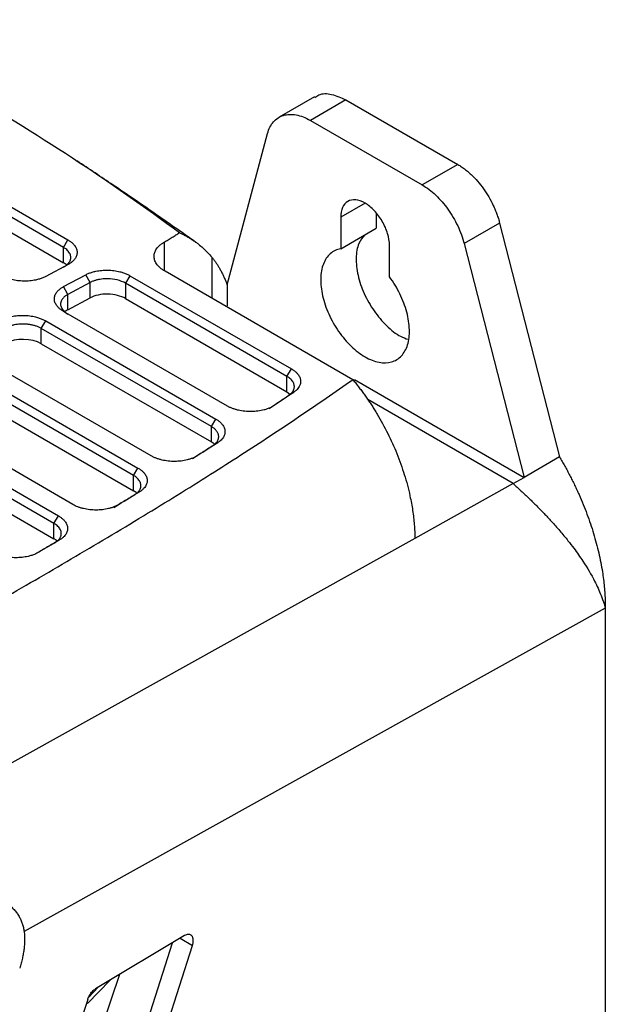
# Model space of a CAD drawing. Header units: millimetres. Extents: x 87 to 936, y -49 to 894.
# Tile 107 of 107: x 880 to 926, y 788 to 867. Entities that reach past the tile are written whole.
import ezdxf

# ---------------------------------------------------------------- set-up
doc = ezdxf.new("R2010")
doc.units = ezdxf.units.MM

msp = doc.modelspace()

# ---------------------------------------------------------------- linework, layer by layer
at = {"color": 7, "linetype": 'Continuous', "lineweight": 25}
for p, q in [((853.122, 866.73), (883.527, 849.177)), ((883.174, 848.579), (852.768, 866.132)), ((852.768, 864.906), (883.174, 847.353)), ((903.185, 860.584), (900.356, 858.951)), ((905.684, 860.336), (902.856, 858.704)), ((905.684, 860.336), (914.598, 855.191)), ((902.856, 858.704), (911.77, 853.558)), ((896.211, 845.596), (899.441, 857.649)), ((914.598, 855.191), (911.77, 853.558)), ((905.27, 850.982), (905.27, 848.472)), ((908.098, 851.316), (908.098, 850.105)), ((905.27, 848.472), (908.098, 850.105)), ((917.938, 850.518), (915.11, 848.885)), ((917.938, 850.518), (922.712, 831.875)), ((883.174, 848.579), (883.527, 849.177)), ((883.174, 847.353), (883.174, 848.579)), ((909.159, 846.227), (909.159, 848.737)), ((915.11, 848.885), (919.884, 830.242)), ((883.54, 847.214), (881.775, 846.266)), ((883.189, 845.45), (884.953, 846.397)), ((885.294, 845.778), (884.953, 846.397)), ((888.476, 846.319), (888.123, 845.721)), ((888.476, 846.319), (901.345, 838.89)), ((906.24, 838.033), (891.276, 846.672)), ((883.53, 844.83), (883.189, 845.45)), ((885.294, 845.778), (883.53, 844.83)), ((885.294, 844.552), (885.294, 845.778)), ((900.991, 838.292), (888.123, 845.721)), ((888.123, 845.721), (888.123, 844.495)), ((896.211, 845.596), (896.211, 843.908)), ((883.53, 843.605), (883.53, 844.83)), ((883.53, 843.605), (885.294, 844.552)), ((888.123, 844.495), (900.991, 837.066)), ((896.243, 835.93), (883.177, 843.473)), ((881.41, 842.116), (881.763, 842.714)), ((881.763, 842.714), (895.315, 834.891)), ((894.962, 834.293), (881.41, 842.116)), ((881.41, 840.891), (881.41, 842.116)), ((881.41, 840.891), (894.962, 833.067)), ((890.165, 831.959), (876.463, 839.869)), ((875.05, 839.11), (889.115, 830.99)), ((888.761, 830.392), (874.697, 838.512)), ((900.991, 838.292), (901.345, 838.89)), ((900.991, 837.066), (900.991, 838.292)), ((906.367, 838.045), (919.884, 830.242)), ((874.697, 837.286), (888.761, 829.167)), ((900.991, 837.066), (901.218, 836.883)), ((901.145, 836.809), (901.547, 837.044)), ((883.925, 828.081), (869.75, 836.264)), ((919.025, 829.746), (907.424, 836.443)), ((868.337, 835.505), (882.77, 827.173)), ((882.416, 826.575), (867.983, 834.907)), ((894.962, 834.293), (895.315, 834.891)), ((867.983, 833.681), (882.416, 825.349)), ((894.962, 833.067), (894.962, 834.293)), ((895.081, 832.787), (895.475, 833.016)), ((922.712, 831.875), (919.884, 830.242)), ((888.761, 830.392), (889.115, 830.99)), ((888.761, 829.167), (888.761, 830.392)), ((919.025, 829.746), (911.184, 825.381)), ((919.025, 829.746), (919.884, 830.242)), ((888.85, 828.867), (889.237, 829.091)), ((882.416, 826.575), (882.77, 827.173)), ((882.416, 825.349), (882.416, 826.575)), ((911.184, 825.381), (870.006, 802.455)), ((882.479, 825.034), (881.049, 824.194)), ((882.86, 825.254), (882.479, 825.034)), ((926.362, 819.82), (880.041, 794.049)), ((926.362, 819.82), (926.362, 772.461)), ((892.826, 793.714), (885.735, 789.475)), ((891.843, 793.126), (885.562, 773.541)), ((886.976, 772.725), (893.456, 792.929)), ((887.638, 790.613), (881.013, 771.089)), ((885.105, 788.627), (878.626, 768.423))]:
    msp.add_line(p, q, dxfattribs=at)
at = {"color": 8, "linetype": 'Continuous', "lineweight": 25}
for p, q in [((907.214, 852.105), (905.27, 850.982)), ((891.193, 848.99), (891.193, 846.741)), ((895.007, 847.793), (895.007, 844.518)), ((892.467, 793.5), (893.456, 792.929)), ((886.889, 790.165), (885.1, 788.294)), ((885.174, 788.793), (885.949, 789.603))]:
    msp.add_line(p, q, dxfattribs=at)
at = {"color": 7, "linetype": 'Continuous', "lineweight": 25}
for centre, start_param, end_param in [((881.76, 846.594), 0.585755, 0.801672), ((886.709, 843.736), 0.801672, 2.372469), ((884.944, 842.788), 2.372468, 2.595382), ((879.996, 840.131), 0.801672, 2.372468), ((893.548, 832.308), 0.596505, 0.801672), ((887.347, 828.407), 0.599691, 0.801672), ((881.002, 824.59), 0.601681, 0.801672)]:
    msp.add_ellipse(centre, major_axis=(2, -0.058), ratio=0.556797, start_param=start_param, end_param=end_param, dxfattribs=at)
for points in [[(874.687, 861.37), (881.029, 857.709), (886.955, 853.825), (892.42, 849.753)], [(899.569, 835.741), (900.097, 836.096), (900.622, 836.452), (901.145, 836.809)], [(893.458, 831.747), (894.001, 832.093), (894.542, 832.44), (895.081, 832.787)], [(887.188, 827.852), (887.744, 828.189), (888.298, 828.528), (888.85, 828.867)], [(926.33, 819.934), (926.341, 819.896), (926.352, 819.858), (926.362, 819.82)]]:
    msp.add_open_spline(points, degree=3, dxfattribs=at)
for points, knots in [([(903.218, 860.529), (903.318, 860.605), (903.671, 860.872), (904.537, 860.861), (905.302, 860.511), (905.684, 860.336)], [0, 0, 0, 0, 0.166431, 0.583215, 1, 1, 1, 1]), ([(899.441, 857.649), (899.541, 858.022), (899.702, 858.34), (900.131, 858.833), (900.398, 859.008), (901.01, 859.197), (901.354, 859.211), (902.085, 859.075), (902.47, 858.926), (902.856, 858.704)], [0, 0, 0, 0, 0.25, 0.25, 0.5, 0.5, 0.75, 0.75, 1, 1, 1, 1]), ([(893.733, 848.978), (892.636, 849.749), (890.519, 851.236), (887.357, 853.405), (885.218, 854.83), (884.248, 855.476)], [0, 0, 0, 0, 0.370363, 0.714525, 1, 1, 1, 1]), ([(914.598, 855.191), (914.65, 855.16), (914.755, 855.098), (914.911, 854.995), (915.066, 854.886), (915.22, 854.77), (915.372, 854.646), (915.524, 854.515), (915.799, 854.263), (916.186, 853.858), (916.656, 853.26), (917.077, 852.611), (917.378, 852.04), (917.586, 851.574), (917.723, 851.223), (917.843, 850.87), (917.906, 850.635), (917.938, 850.518)], [0, 0, 0, 0, 0.035918, 0.071658, 0.107288, 0.14288, 0.178503, 0.214228, 0.250124, 0.375027, 0.50002, 0.624924, 0.749917, 0.812576, 0.874891, 0.937241, 1, 1, 1, 1]), ([(911.77, 853.558), (912.134, 853.347), (912.498, 853.072), (913.193, 852.415), (913.522, 852.034), (914.116, 851.203), (914.38, 850.753), (914.817, 849.828), (914.99, 849.352), (915.11, 848.885)], [0, 0, 0, 0, 0.25, 0.25, 0.5, 0.5, 0.75, 0.75, 1, 1, 1, 1]), ([(909.159, 848.737), (909.159, 849.031), (909.108, 849.354), (908.913, 850.009), (908.769, 850.342), (908.409, 850.965), (908.193, 851.256), (907.723, 851.753), (907.469, 851.958), (906.96, 852.252), (906.705, 852.34), (906.235, 852.387), (906.019, 852.345), (905.659, 852.137), (905.515, 851.971), (905.32, 851.541), (905.27, 851.276), (905.27, 850.982)], [0, 0, 0, 0, 0.125, 0.125, 0.25, 0.25, 0.375, 0.375, 0.5, 0.5, 0.625, 0.625, 0.75, 0.75, 0.875, 0.875, 1, 1, 1, 1]), ([(891.193, 848.99), (891.305, 849.055), (891.524, 849.184), (891.84, 849.378), (892.138, 849.566), (892.328, 849.692), (892.421, 849.753)], [0, 0, 0, 0, 0.264646, 0.519484, 0.764577, 1, 1, 1, 1]), ([(892.42, 849.753), (892.505, 849.711), (892.675, 849.627), (892.919, 849.495), (893.156, 849.359), (893.386, 849.217), (893.608, 849.07), (893.822, 848.918), (894.08, 848.72), (894.376, 848.468), (894.706, 848.148), (894.905, 847.914), (895.007, 847.793)], [0, 0, 0, 0, 0.076851, 0.154291, 0.232328, 0.310968, 0.390216, 0.47008, 0.550563, 0.691949, 0.841748, 1, 1, 1, 1]), ([(907.182, 849.576), (907.01, 849.365), (906.633, 848.905), (906.453, 847.76), (906.596, 846.37), (907.097, 844.89), (907.896, 843.477), (908.91, 842.296), (909.879, 841.509), (910.451, 841.318), (910.654, 841.25)], [0, 0, 0, 0, 0.113992, 0.249253, 0.384515, 0.519776, 0.655038, 0.790299, 0.925561, 1, 1, 1, 1]), ([(883.174, 847.003), (883.205, 847.02), (883.269, 847.055), (883.354, 847.111), (883.432, 847.171), (883.502, 847.232), (883.563, 847.296), (883.616, 847.362), (883.661, 847.429), (883.697, 847.497), (883.725, 847.566), (883.745, 847.635), (883.757, 847.705), (883.762, 847.798), (883.749, 847.916), (883.702, 848.057), (883.62, 848.198), (883.505, 848.334), (883.359, 848.464), (883.236, 848.54), (883.174, 848.579)], [0, 0, 0, 0, 0.043708, 0.087031, 0.12997, 0.172524, 0.214694, 0.25648, 0.297881, 0.338899, 0.379532, 0.419782, 0.459648, 0.499131, 0.57908, 0.66044, 0.74321, 0.827393, 0.912989, 1, 1, 1, 1]), ([(883.527, 849.177), (883.565, 849.154), (883.641, 849.109), (883.744, 849.036), (883.839, 848.961), (883.926, 848.882), (884.003, 848.801), (884.116, 848.661), (884.229, 848.455), (884.279, 848.181), (884.234, 847.909), (884.108, 847.679), (883.941, 847.492), (883.762, 847.343), (883.614, 847.257), (883.54, 847.214)], [0, 0, 0, 0, 0.042051, 0.083727, 0.125202, 0.166653, 0.208259, 0.250195, 0.375086, 0.500045, 0.62495, 0.749883, 0.833484, 0.916365, 1, 1, 1, 1]), ([(891.276, 846.672), (891.238, 846.694), (891.164, 846.739), (891.06, 846.809), (890.963, 846.881), (890.874, 846.956), (890.791, 847.034), (890.715, 847.114), (890.587, 847.269), (890.447, 847.51), (890.382, 847.82), (890.414, 848.112), (890.514, 848.349), (890.649, 848.546), (890.798, 848.706), (890.977, 848.856), (891.121, 848.945), (891.193, 848.99)], [0, 0, 0, 0, 0.035071, 0.06989, 0.104555, 0.139165, 0.173821, 0.208623, 0.243669, 0.371607, 0.499678, 0.606852, 0.714163, 0.785987, 0.856989, 0.928038, 1, 1, 1, 1]), ([(895.007, 847.793), (895.061, 847.726), (895.169, 847.589), (895.322, 847.375), (895.469, 847.151), (895.611, 846.917), (895.745, 846.673), (895.873, 846.42), (895.994, 846.156), (896.108, 845.882), (896.177, 845.692), (896.212, 845.597)], [0, 0, 0, 0, 0.107322, 0.215585, 0.324793, 0.434947, 0.54605, 0.658103, 0.77111, 0.885075, 1, 1, 1, 1]), ([(905.27, 848.472), (904.955, 848.414), (904.673, 848.279), (904.206, 847.865), (904.02, 847.587), (903.762, 846.918), (903.691, 846.526), (903.669, 845.668), (903.719, 845.202), (903.936, 844.243), (904.102, 843.75), (904.535, 842.787), (904.801, 842.317), (905.406, 841.448), (905.744, 841.049), (906.46, 840.362), (906.837, 840.074), (907.591, 839.639), (907.968, 839.492), (908.684, 839.352), (909.023, 839.36), (909.627, 839.531), (909.894, 839.694), (910.326, 840.157), (910.493, 840.458), (910.709, 841.167), (910.759, 841.575), (910.737, 842.458), (910.666, 842.932), (910.408, 843.9), (910.222, 844.392), (909.755, 845.345), (909.474, 845.806), (909.159, 846.227)], [0, 0, 0, 0, 0.0625, 0.0625, 0.125, 0.125, 0.1875, 0.1875, 0.25, 0.25, 0.3125, 0.3125, 0.375, 0.375, 0.4375, 0.4375, 0.5, 0.5, 0.5625, 0.5625, 0.625, 0.625, 0.6875, 0.6875, 0.75, 0.75, 0.8125, 0.8125, 0.875, 0.875, 0.9375, 0.9375, 1, 1, 1, 1]), ([(881.775, 846.266), (881.735, 846.246), (881.656, 846.205), (881.529, 846.149), (881.396, 846.099), (881.257, 846.053), (881.113, 846.013), (880.864, 845.954), (880.496, 845.898), (880.003, 845.88), (879.51, 845.915), (879.088, 845.994), (878.744, 846.095), (878.468, 846.201), (878.308, 846.288), (878.227, 846.331)], [0, 0, 0, 0, 0.042047, 0.08372, 0.125195, 0.166648, 0.208256, 0.250196, 0.375104, 0.500046, 0.624954, 0.749882, 0.833477, 0.916356, 1, 1, 1, 1]), ([(884.953, 846.397), (884.993, 846.417), (885.071, 846.458), (885.198, 846.513), (885.33, 846.563), (885.468, 846.607), (885.612, 846.647), (885.86, 846.704), (886.227, 846.758), (886.716, 846.773), (887.205, 846.736), (887.623, 846.655), (887.964, 846.554), (888.237, 846.448), (888.396, 846.362), (888.476, 846.319)], [0, 0, 0, 0, 0.041982, 0.083607, 0.125057, 0.166516, 0.208168, 0.250195, 0.374976, 0.50004, 0.624833, 0.74988, 0.833327, 0.916226, 1, 1, 1, 1]), ([(883.177, 843.473), (883.139, 843.496), (883.062, 843.542), (882.959, 843.615), (882.863, 843.691), (882.777, 843.77), (882.701, 843.853), (882.589, 843.994), (882.477, 844.202), (882.432, 844.478), (882.482, 844.751), (882.613, 844.983), (882.783, 845.17), (882.965, 845.32), (883.114, 845.406), (883.189, 845.45)], [0, 0, 0, 0, 0.041977, 0.083598, 0.125046, 0.166505, 0.208161, 0.250194, 0.374967, 0.500038, 0.624815, 0.749876, 0.833335, 0.916237, 1, 1, 1, 1]), ([(888.123, 845.721), (888.123, 845.721), (887.934, 845.83), (887.485, 846.004), (886.877, 846.079), (886.456, 846.071), (886.208, 846.05), (885.962, 846.01), (885.723, 845.952), (885.496, 845.875), (885.362, 845.811), (885.294, 845.778)], [0, 0, 0, 0, 0.000005, 0.255906, 0.49962, 0.578385, 0.659002, 0.741471, 0.825793, 0.911969, 1, 1, 1, 1]), ([(883.53, 844.83), (883.498, 844.813), (883.434, 844.778), (883.348, 844.72), (883.269, 844.66), (883.199, 844.598), (883.138, 844.533), (883.085, 844.467), (883.041, 844.4), (883.005, 844.332), (882.977, 844.263), (882.958, 844.194), (882.947, 844.125), (882.942, 844.032), (882.955, 843.914), (883.004, 843.772), (883.086, 843.632), (883.201, 843.497), (883.347, 843.369), (883.469, 843.293), (883.53, 843.255)], [0, 0, 0, 0, 0.044364, 0.088258, 0.13168, 0.174632, 0.217113, 0.259124, 0.300664, 0.341733, 0.382333, 0.422463, 0.462122, 0.501312, 0.581451, 0.662778, 0.745295, 0.829004, 0.913905, 1, 1, 1, 1]), ([(878.24, 842.793), (878.28, 842.813), (878.358, 842.853), (878.485, 842.908), (878.617, 842.958), (878.755, 843.003), (878.899, 843.043), (879.147, 843.099), (879.514, 843.154), (880.003, 843.169), (880.492, 843.131), (880.91, 843.051), (881.251, 842.95), (881.524, 842.843), (881.683, 842.758), (881.763, 842.714)], [0, 0, 0, 0, 0.041981, 0.083606, 0.125055, 0.166514, 0.208167, 0.250194, 0.37498, 0.50004, 0.624827, 0.749879, 0.833326, 0.916225, 1, 1, 1, 1]), ([(881.41, 842.116), (881.377, 842.135), (881.311, 842.171), (881.205, 842.221), (881.095, 842.266), (880.981, 842.307), (880.863, 842.344), (880.742, 842.376), (880.62, 842.403), (880.495, 842.425), (880.37, 842.443), (880.244, 842.456), (880.118, 842.465), (879.952, 842.47), (879.744, 842.467), (879.495, 842.446), (879.249, 842.406), (879.011, 842.347), (878.783, 842.271), (878.649, 842.206), (878.582, 842.173)], [0, 0, 0, 0, 0.043657, 0.086969, 0.129937, 0.172561, 0.214841, 0.256778, 0.29837, 0.339619, 0.380525, 0.421087, 0.461306, 0.501183, 0.579621, 0.659936, 0.742132, 0.826207, 0.912163, 1, 1, 1, 1]), ([(901.145, 836.809), (901.174, 836.829), (901.231, 836.87), (901.307, 836.935), (901.374, 837.002), (901.431, 837.072), (901.478, 837.142), (901.516, 837.213), (901.544, 837.284), (901.563, 837.353), (901.575, 837.421), (901.578, 837.487), (901.574, 837.574), (901.552, 837.683), (901.497, 837.815), (901.412, 837.945), (901.299, 838.07), (901.16, 838.188), (901.047, 838.257), (900.991, 838.292)], [0, 0, 0, 0, 0.049375, 0.098463, 0.147076, 0.195029, 0.242148, 0.288269, 0.333243, 0.376936, 0.419228, 0.460019, 0.499224, 0.578899, 0.661038, 0.744977, 0.829976, 0.915247, 1, 1, 1, 1]), ([(901.345, 838.89), (901.38, 838.869), (901.45, 838.827), (901.547, 838.76), (901.636, 838.691), (901.718, 838.619), (901.793, 838.544), (901.903, 838.416), (902.02, 838.227), (902.089, 837.975), (902.077, 837.722), (901.992, 837.504), (901.866, 837.323), (901.727, 837.176), (901.607, 837.088), (901.547, 837.044)], [0, 0, 0, 0, 0.042013, 0.083698, 0.125205, 0.166685, 0.20829, 0.250171, 0.375077, 0.500039, 0.62495, 0.749899, 0.833459, 0.916404, 1, 1, 1, 1]), ([(859.467, 810.164), (860.363, 810.647), (862.118, 811.592), (864.688, 812.987), (867.145, 814.328), (869.487, 815.616), (873.113, 817.623), (877.893, 820.313), (883.831, 823.744), (889.467, 827.107), (893.95, 829.882), (897.297, 832.018), (899.633, 833.539), (901.901, 835.047), (904.103, 836.541), (905.532, 837.539), (906.24, 838.033)], [0, 0, 0, 0, 0.054533, 0.106893, 0.157081, 0.205097, 0.250942, 0.38087, 0.502501, 0.625456, 0.742417, 0.795771, 0.848201, 0.899712, 0.95031, 1, 1, 1, 1]), ([(906.239, 838.034), (906.317, 837.939), (906.471, 837.751), (906.698, 837.461), (906.921, 837.166), (907.14, 836.867), (907.355, 836.562), (907.565, 836.253), (907.772, 835.938), (907.974, 835.618), (908.412, 834.899), (909.042, 833.751), (909.775, 832.126), (910.373, 830.452), (910.72, 829.128), (910.91, 828.183), (911.007, 827.606), (911.083, 827.037), (911.138, 826.477), (911.174, 825.923), (911.181, 825.562), (911.184, 825.381)], [0, 0, 0, 0, 0.025797, 0.051558, 0.077306, 0.103061, 0.128844, 0.154678, 0.180584, 0.206583, 0.232696, 0.35419, 0.475678, 0.60242, 0.730834, 0.775692, 0.82043, 0.865137, 0.909908, 0.954832, 1, 1, 1, 1]), ([(901.547, 837.044), (901.286, 836.866), (900.762, 836.508), (900.234, 836.153), (899.969, 835.974)], [0, 0, 0, 0, 0.498563, 1, 1, 1, 1]), ([(899.969, 835.974), (899.937, 835.953), (899.872, 835.912), (899.768, 835.853), (899.658, 835.799), (899.542, 835.748), (899.421, 835.702), (899.294, 835.66), (899.052, 835.59), (898.677, 835.515), (898.155, 835.478), (897.626, 835.502), (897.199, 835.574), (896.877, 835.658), (896.649, 835.736), (896.435, 835.826), (896.307, 835.895), (896.243, 835.93)], [0, 0, 0, 0, 0.03611, 0.071887, 0.107458, 0.14295, 0.17849, 0.214207, 0.250226, 0.375139, 0.500051, 0.624941, 0.749843, 0.812716, 0.874891, 0.937082, 1, 1, 1, 1]), ([(895.315, 834.891), (895.351, 834.87), (895.423, 834.827), (895.521, 834.759), (895.612, 834.688), (895.695, 834.615), (895.77, 834.538), (895.881, 834.407), (895.998, 834.215), (896.062, 833.958), (896.043, 833.7), (895.948, 833.478), (895.813, 833.296), (895.665, 833.148), (895.539, 833.06), (895.475, 833.016)], [0, 0, 0, 0, 0.042021, 0.083703, 0.125201, 0.166674, 0.208279, 0.250173, 0.375083, 0.500041, 0.624946, 0.749895, 0.833466, 0.916396, 1, 1, 1, 1]), ([(895.081, 832.787), (895.111, 832.808), (895.172, 832.848), (895.253, 832.914), (895.325, 832.983), (895.388, 833.055), (895.441, 833.13), (895.484, 833.208), (895.516, 833.288), (895.537, 833.369), (895.548, 833.451), (895.548, 833.534), (895.537, 833.617), (895.515, 833.7), (895.482, 833.781), (895.438, 833.862), (895.383, 833.941), (895.319, 834.018), (895.244, 834.092), (895.159, 834.163), (895.066, 834.231), (894.997, 834.272), (894.962, 834.293)], [0, 0, 0, 0, 0.0492655, 0.0986069, 0.1480245, 0.1975183, 0.2470888, 0.2967362, 0.3464606, 0.3962623, 0.4461416, 0.4960987, 0.5461338, 0.5962472, 0.6464391, 0.6967098, 0.7470594, 0.7974882, 0.8479964, 0.8985843, 0.9492521, 1, 1, 1, 1]), ([(895.475, 833.016), (895.207, 832.843), (894.666, 832.495), (894.123, 832.149), (893.851, 831.975)], [0, 0, 0, 0, 0.4978654, 1, 1, 1, 1]), ([(893.851, 831.975), (893.818, 831.955), (893.752, 831.915), (893.646, 831.859), (893.536, 831.807), (893.42, 831.759), (893.298, 831.715), (893.172, 831.674), (892.932, 831.608), (892.559, 831.538), (892.044, 831.506), (891.524, 831.533), (891.105, 831.605), (890.789, 831.69), (890.565, 831.767), (890.355, 831.855), (890.229, 831.924), (890.165, 831.959)], [0, 0, 0, 0, 0.036099, 0.071876, 0.107453, 0.142951, 0.178496, 0.214212, 0.250219, 0.375135, 0.500049, 0.624943, 0.749848, 0.812708, 0.874893, 0.937094, 1, 1, 1, 1]), ([(922.712, 831.875), (922.784, 831.753), (922.928, 831.509), (923.136, 831.14), (923.339, 830.768), (923.537, 830.393), (923.729, 830.016), (923.915, 829.635), (924.095, 829.252), (924.444, 828.483), (924.919, 827.321), (925.443, 825.768), (925.855, 824.225), (926.091, 823.009), (926.219, 822.114), (926.285, 821.526), (926.331, 820.947), (926.359, 820.377), (926.361, 820.006), (926.362, 819.82)], [0, 0, 0, 0, 0.031203, 0.062382, 0.093556, 0.124747, 0.155976, 0.187262, 0.218627, 0.250091, 0.375226, 0.500088, 0.624802, 0.749992, 0.800184, 0.850199, 0.900118, 0.950024, 1, 1, 1, 1]), ([(889.115, 830.99), (889.151, 830.969), (889.224, 830.925), (889.323, 830.856), (889.415, 830.784), (889.499, 830.709), (889.575, 830.631), (889.687, 830.498), (889.803, 830.302), (889.863, 830.04), (889.838, 829.779), (889.735, 829.555), (889.592, 829.371), (889.435, 829.222), (889.303, 829.135), (889.237, 829.091)], [0, 0, 0, 0, 0.0420246, 0.0837026, 0.1251945, 0.1666629, 0.2082708, 0.2501796, 0.3750796, 0.5000417, 0.624949, 0.7498925, 0.8334659, 0.9163829, 1, 1, 1, 1]), ([(888.85, 828.867), (888.88, 828.886), (888.941, 828.924), (889.021, 828.986), (889.093, 829.05), (889.157, 829.117), (889.211, 829.186), (889.257, 829.257), (889.293, 829.329), (889.32, 829.402), (889.338, 829.476), (889.347, 829.55), (889.348, 829.644), (889.329, 829.758), (889.278, 829.893), (889.197, 830.026), (889.083, 830.156), (888.94, 830.281), (888.821, 830.355), (888.761, 830.392)], [0, 0, 0, 0, 0.046811, 0.093335, 0.139573, 0.185524, 0.23119, 0.276569, 0.321662, 0.36647, 0.410993, 0.45523, 0.499182, 0.578217, 0.659025, 0.741606, 0.825962, 0.912093, 1, 1, 1, 1]), ([(919.025, 829.746), (919.132, 829.648), (919.347, 829.452), (919.665, 829.157), (919.979, 828.861), (920.289, 828.564), (920.594, 828.267), (920.894, 827.968), (921.189, 827.669), (921.48, 827.369), (921.764, 827.068), (922.191, 826.607), (922.745, 825.983), (923.344, 825.257), (923.968, 824.449), (924.726, 823.374), (925.466, 822.118), (925.977, 820.985), (926.219, 820.309), (926.308, 820.009), (926.33, 819.934)], [0, 0, 0, 0, 0.030864, 0.061724, 0.092582, 0.123441, 0.154301, 0.185164, 0.21603, 0.246899, 0.277771, 0.308647, 0.388627, 0.468594, 0.529368, 0.633716, 0.793575, 0.907908, 0.976768, 1, 1, 1, 1]), ([(889.237, 829.091), (888.962, 828.922), (888.408, 828.583), (887.852, 828.244), (887.573, 828.075)], [0, 0, 0, 0, 0.498166, 1, 1, 1, 1]), ([(887.573, 828.075), (887.54, 828.055), (887.474, 828.016), (887.367, 827.963), (887.256, 827.912), (887.14, 827.866), (887.019, 827.824), (886.893, 827.786), (886.654, 827.723), (886.284, 827.657), (885.775, 827.629), (885.263, 827.658), (884.85, 827.731), (884.539, 827.815), (884.318, 827.891), (884.111, 827.979), (883.987, 828.047), (883.925, 828.081)], [0, 0, 0, 0, 0.036089, 0.071865, 0.107445, 0.142949, 0.178499, 0.214214, 0.250213, 0.375131, 0.500048, 0.624949, 0.749852, 0.812699, 0.874892, 0.937102, 1, 1, 1, 1]), ([(882.479, 825.034), (882.511, 825.053), (882.574, 825.091), (882.658, 825.153), (882.733, 825.218), (882.799, 825.285), (882.856, 825.355), (882.904, 825.426), (882.942, 825.499), (882.971, 825.572), (882.991, 825.647), (883.002, 825.721), (883.004, 825.816), (882.987, 825.932), (882.936, 826.069), (882.855, 826.205), (882.741, 826.336), (882.597, 826.462), (882.477, 826.537), (882.416, 826.575)], [0, 0, 0, 0, 0.047169, 0.093979, 0.140431, 0.186525, 0.23226, 0.277638, 0.322658, 0.36732, 0.411625, 0.455573, 0.499164, 0.578674, 0.659768, 0.742446, 0.826711, 0.912562, 1, 1, 1, 1]), ([(882.77, 827.173), (882.807, 827.151), (882.88, 827.107), (882.981, 827.036), (883.074, 826.963), (883.158, 826.887), (883.235, 826.809), (883.347, 826.673), (883.462, 826.474), (883.519, 826.209), (883.488, 825.945), (883.379, 825.718), (883.229, 825.533), (883.065, 825.385), (882.929, 825.298), (882.86, 825.254)], [0, 0, 0, 0, 0.0420405, 0.0837225, 0.1252108, 0.1666725, 0.2082749, 0.2501839, 0.3750801, 0.500043, 0.624946, 0.7498895, 0.8334765, 0.9163827, 1, 1, 1, 1]), ([(882.86, 825.254), (882.58, 825.089), (882.015, 824.756), (881.449, 824.425), (881.164, 824.258)], [0, 0, 0, 0, 0.496667, 1, 1, 1, 1]), ([(881.164, 824.258), (881.125, 824.236), (881.047, 824.192), (880.92, 824.132), (880.788, 824.078), (880.649, 824.028), (880.503, 823.984), (880.252, 823.92), (879.877, 823.856), (879.373, 823.831), (878.867, 823.862), (878.459, 823.936), (878.153, 824.02), (877.935, 824.095), (877.73, 824.182), (877.608, 824.249), (877.546, 824.283)], [0, 0, 0, 0, 0.042058, 0.083726, 0.125188, 0.166629, 0.208238, 0.250199, 0.375126, 0.500041, 0.624936, 0.749852, 0.812694, 0.874895, 0.937112, 1, 1, 1, 1]), ([(878.856, 796.132), (878.901, 796.097), (878.99, 796.028), (879.116, 795.914), (879.235, 795.793), (879.347, 795.665), (879.451, 795.53), (879.549, 795.389), (879.663, 795.202), (879.783, 794.966), (879.898, 794.673), (879.987, 794.369), (880.023, 794.155), (880.041, 794.049)], [0, 0, 0, 0, 0.072125, 0.143807, 0.215179, 0.286371, 0.357513, 0.428731, 0.50015, 0.627065, 0.752234, 0.876326, 1, 1, 1, 1]), ([(880.041, 794.049), (880.047, 793.988), (880.061, 793.865), (880.073, 793.675), (880.078, 793.482), (880.077, 793.285), (880.069, 793.084), (880.054, 792.879), (880.026, 792.615), (879.979, 792.291), (879.903, 791.905), (879.807, 791.513), (879.726, 791.249), (879.686, 791.117)], [0, 0, 0, 0, 0.070914, 0.141537, 0.211981, 0.282362, 0.352794, 0.423393, 0.494272, 0.620942, 0.747014, 0.873147, 1, 1, 1, 1]), ([(893.456, 792.929), (893.465, 792.959), (893.483, 793.02), (893.503, 793.11), (893.516, 793.198), (893.522, 793.283), (893.521, 793.364), (893.513, 793.441), (893.498, 793.513), (893.476, 793.578), (893.448, 793.637), (893.41, 793.692), (893.36, 793.743), (893.292, 793.786), (893.205, 793.813), (893.097, 793.816), (892.968, 793.789), (892.875, 793.74), (892.826, 793.714)], [0, 0, 0, 0, 0.049586, 0.099268, 0.149047, 0.198923, 0.248896, 0.298966, 0.349133, 0.399398, 0.44976, 0.50022, 0.562069, 0.632505, 0.711522, 0.799115, 0.895277, 1, 1, 1, 1]), ([(885.105, 788.627), (885.115, 788.657), (885.135, 788.715), (885.171, 788.801), (885.212, 788.886), (885.257, 788.968), (885.307, 789.048), (885.379, 789.15), (885.477, 789.268), (885.604, 789.389), (885.691, 789.446), (885.735, 789.475)], [0, 0, 0, 0, 0.084701, 0.167866, 0.250238, 0.332587, 0.415678, 0.500262, 0.667534, 0.832066, 1, 1, 1, 1])]:
    msp.add_open_spline(points, degree=3, knots=knots, dxfattribs=at)

doc.saveas('drawing.dxf')
